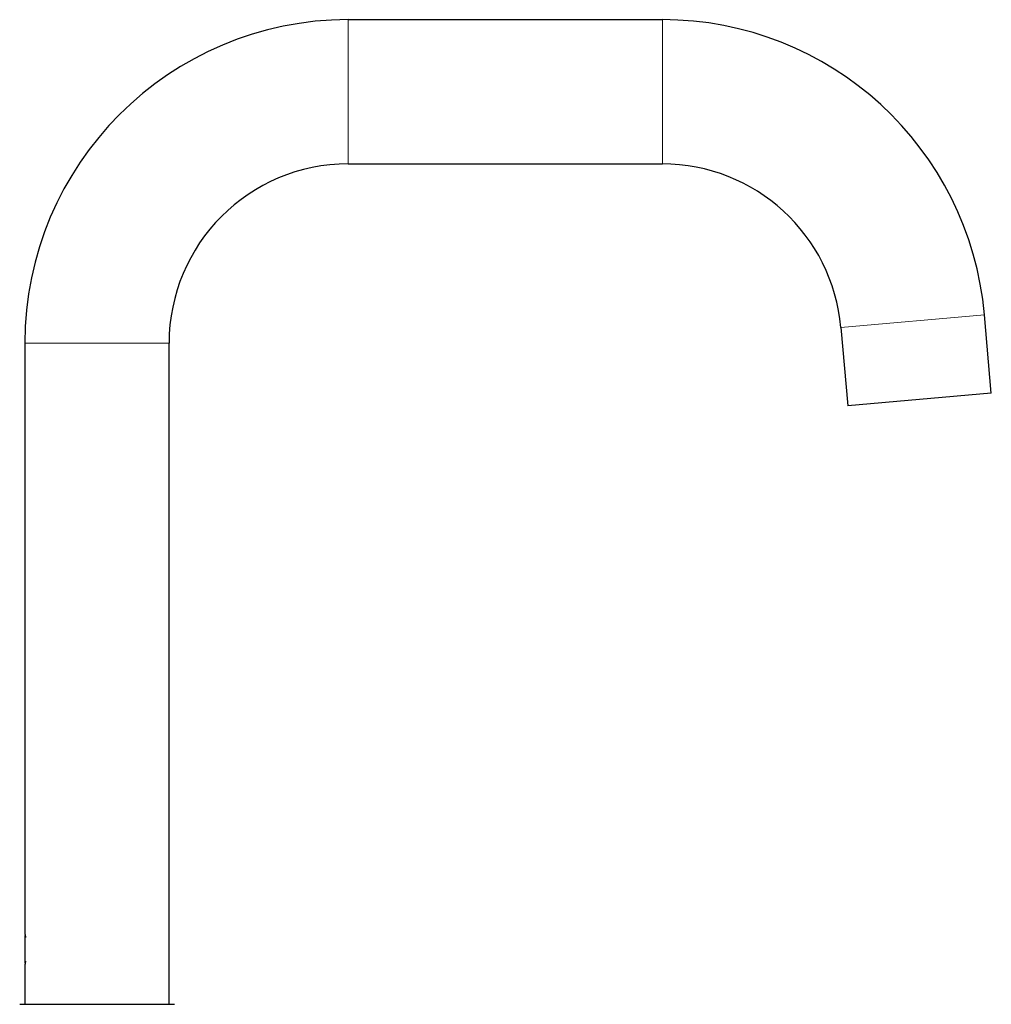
# Model space of a CAD drawing. Header units: millimetres. Extents: x 8 to 594, y 12 to 694.
# Tile 37 of 37: x 439 to 594, y 537 to 694. Entities that reach past the tile are written whole.
import ezdxf

# ---------------------------------------------------------------- set-up
doc = ezdxf.new("R2010")
doc.units = ezdxf.units.MM

msp = doc.modelspace()

# ---------------------------------------------------------------- linework, layer by layer
at = {"color": 7, "linetype": 'Continuous', "lineweight": 30}
for p, q in [((541.4, 693.84), (491.4, 693.84)), ((491.4, 670.89), (541.4, 670.89)), ((593.77, 634.42), (592.68, 646.87)), ((569.82, 644.86), (570.91, 632.41)), ((439.93, 642.37), (439.93, 548.32)), ((462.88, 537.17), (462.88, 642.37)), ((593.77, 634.42), (570.91, 632.41)), ((439.97, 543.74), (439.97, 548.1)), ((439.93, 543.52), (439.93, 537.17))]:
    msp.add_line(p, q, dxfattribs=at)
at = {"color": 252, "linetype": 'Continuous', "lineweight": 0}
for p, q in [((491.4, 670.89), (491.4, 693.84)), ((541.4, 670.89), (541.4, 693.84)), ((592.68, 646.87), (569.82, 644.86)), ((462.88, 642.37), (439.93, 642.37))]:
    msp.add_line(p, q, dxfattribs=at)
at = {"color": 7, "linetype": 'Continuous', "lineweight": 30}
for centre, radius, start, end in [((491.4, 642.37), 51.48, 90, 180), ((541.4, 642.37), 51.48, 5.0198, 90), ((491.4, 642.37), 28.53, 90, 180), ((541.4, 642.37), 28.52, 5.0198, 90)]:
    msp.add_arc(centre, radius, start, end, dxfattribs=at)
for points, knots in [([(439.93, 548.32), (439.93, 548.32), (439.93, 548.32), (439.93, 548.31), (439.93, 548.29), (439.94, 548.26), (439.95, 548.23), (439.95, 548.19), (439.96, 548.15), (439.97, 548.09), (439.98, 548.04), (440, 547.97), (440.01, 547.9), (440.02, 547.85), (440.02, 547.82), (440.02, 547.82)], [0, 0, 0, 0, 0.074064, 0.160323, 0.242814, 0.325369, 0.407861, 0.492718, 0.577643, 0.662501, 0.745587, 0.828736, 0.911823, 0.997234, 1, 1, 1, 1]), ([(440.02, 544.02), (440.02, 544.01), (440.02, 543.98), (440.01, 543.92), (439.99, 543.85), (439.98, 543.78), (439.97, 543.72), (439.96, 543.67), (439.95, 543.63), (439.94, 543.59), (439.94, 543.56), (439.93, 543.54), (439.93, 543.52), (439.93, 543.52), (439.93, 543.52), (439.93, 543.52)], [0, 0, 0, 0, 0.018012, 0.103019, 0.187959, 0.275395, 0.362904, 0.450339, 0.534723, 0.619172, 0.703555, 0.790484, 0.877488, 0.964417, 1, 1, 1, 1]), ([(439.09, 537.17), (439.09, 537.17), (439.09, 537.17), (439.11, 537.17), (439.13, 537.17), (439.16, 537.17), (439.2, 537.17), (439.24, 537.17), (439.3, 537.17), (439.36, 537.17), (439.44, 537.17), (439.52, 537.17), (439.62, 537.17), (439.72, 537.17), (439.83, 537.17), (439.95, 537.17), (440.08, 537.17), (440.23, 537.17), (440.38, 537.17), (440.54, 537.17), (440.72, 537.17), (440.9, 537.17), (441.08, 537.17), (441.27, 537.17), (441.47, 537.17), (441.67, 537.17), (441.88, 537.17), (442.1, 537.17), (442.33, 537.17), (442.57, 537.17), (442.82, 537.17), (443.08, 537.17), (443.34, 537.17), (443.53, 537.17), (443.71, 537.17), (443.89, 537.17), (444.17, 537.17), (444.45, 537.17), (444.73, 537.17), (445.02, 537.17), (445.32, 537.17), (445.61, 537.17), (445.92, 537.17), (446.24, 537.17), (446.57, 537.17), (446.9, 537.17), (447.23, 537.17), (447.56, 537.17), (447.88, 537.17), (448.21, 537.17), (448.54, 537.17), (448.88, 537.17), (449.21, 537.17), (449.55, 537.17), (449.89, 537.17), (450.24, 537.17), (450.6, 537.17), (450.96, 537.17), (451.31, 537.17), (451.66, 537.17), (452, 537.17), (452.34, 537.17), (452.68, 537.17), (453.02, 537.17), (453.36, 537.17), (453.69, 537.17), (454.03, 537.17), (454.37, 537.17), (454.72, 537.17), (455.06, 537.17), (455.4, 537.17), (455.73, 537.17), (456.04, 537.17), (456.36, 537.17), (456.67, 537.17), (456.97, 537.17), (457.28, 537.17), (457.57, 537.17), (457.87, 537.17), (458.17, 537.17), (458.47, 537.17), (458.76, 537.17), (459.04, 537.17), (459.31, 537.17), (459.57, 537.17), (459.82, 537.17), (460.06, 537.17), (460.3, 537.17), (460.54, 537.17), (460.76, 537.17), (460.98, 537.17), (461.2, 537.17), (461.42, 537.17), (461.62, 537.17), (461.82, 537.17), (462, 537.17), (462.17, 537.17), (462.33, 537.17), (462.49, 537.17), (462.64, 537.17), (462.77, 537.17), (462.9, 537.17), (463.02, 537.17), (463.14, 537.17), (463.25, 537.17), (463.34, 537.17), (463.43, 537.17), (463.5, 537.17), (463.57, 537.17), (463.62, 537.17), (463.67, 537.17), (463.71, 537.17), (463.73, 537.17), (463.75, 537.17), (463.76, 537.17), (463.76, 537.17), (463.76, 537.17)], [0, 0, 0, 0, 0.008365, 0.016732, 0.0251, 0.033465, 0.041924, 0.050386, 0.058848, 0.067307, 0.076096, 0.084889, 0.093682, 0.102471, 0.111261, 0.120054, 0.128847, 0.137637, 0.146879, 0.156125, 0.165372, 0.174614, 0.183403, 0.192196, 0.200988, 0.209778, 0.218567, 0.22736, 0.236153, 0.244942, 0.254181, 0.263425, 0.272668, 0.281907, 0.282142, 0.290958, 0.299778, 0.308598, 0.317414, 0.326299, 0.335185, 0.343935, 0.352686, 0.361954, 0.371227, 0.380499, 0.389768, 0.398575, 0.407385, 0.416195, 0.425002, 0.433879, 0.442755, 0.451496, 0.460236, 0.469494, 0.478755, 0.488017, 0.497275, 0.506071, 0.51487, 0.523669, 0.532465, 0.541332, 0.550198, 0.558926, 0.567654, 0.576903, 0.586154, 0.595406, 0.604654, 0.613443, 0.622235, 0.631026, 0.639815, 0.648603, 0.657394, 0.666186, 0.674974, 0.684216, 0.693461, 0.702706, 0.711948, 0.72073, 0.729515, 0.7383, 0.747081, 0.755863, 0.764649, 0.773434, 0.782216, 0.79145, 0.800688, 0.809926, 0.819161, 0.827951, 0.836745, 0.845539, 0.854329, 0.86312, 0.871914, 0.880708, 0.889499, 0.898743, 0.907991, 0.917238, 0.926482, 0.935274, 0.944068, 0.952863, 0.961655, 0.970515, 0.979375, 0.988101, 0.996828, 1, 1, 1, 1])]:
    msp.add_open_spline(points, degree=3, knots=knots, dxfattribs=at)

doc.saveas('drawing.dxf')
